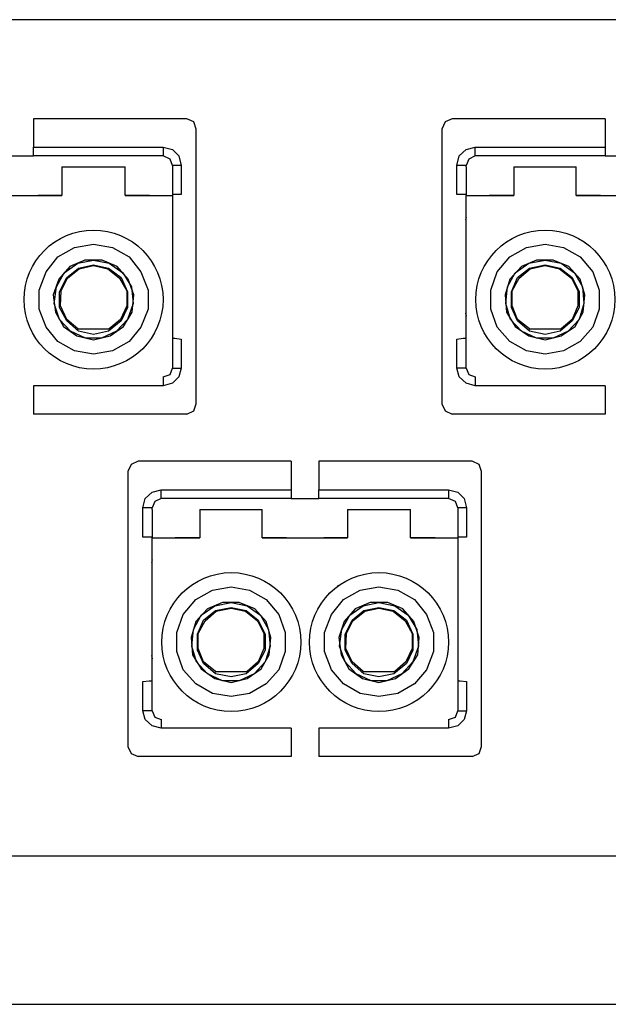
# Model space of a CAD drawing. Header units: millimetres. Extents: x 83969 to 163860, y -22594 to 4849.
# Tile 102 of 115: x 163516 to 163517.44, y -21346.69 to -21344.28. Entities that reach past the tile are written whole.
import ezdxf

# ---------------------------------------------------------------- set-up
doc = ezdxf.new("R2010")
doc.units = ezdxf.units.MM
doc.layers.get('0').update_dxf_attribs({"color": 251, "lineweight": 0})
doc.layers.add('! PT Opisy Legenda 2', color=7, linetype='Continuous')

# ---------------------------------------------------------------- blocks, each defined once
blk = doc.blocks.new('Panel QuickNet na 4 sloty_1U')
at = {"color": 0}
for p, q in [((24.06206222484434, 3.833134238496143), (14.26704303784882, 3.833134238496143)), ((24.06206222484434, 0.5773510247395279), (14.26704303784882, 0.5773510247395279)), ((2.222499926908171, 1.631873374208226e-07), (46.67249992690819, 1.631873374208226e-07))]:
    blk.add_line(p, q, dxfattribs=at)
blk = doc.blocks.new('FAP - 6xLC_poziom')
at = {"color": 0}
for p, q in [((9.933366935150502, 3.255783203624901), (0.1383477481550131, 3.255783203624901)), ((4.014124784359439, 2.870162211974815), (3.417692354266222, 2.870162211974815)), ((3.417692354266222, 2.870162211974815), (3.417692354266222, 2.75948402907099)), ((4.041794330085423, 2.85786463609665), (4.014124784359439, 2.870162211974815)), ((4.051017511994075, 2.830195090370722), (4.041794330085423, 2.85786463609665)), ((5.019611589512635, 2.85786463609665), (5.007314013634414, 2.830195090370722)), ((5.047281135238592, 2.870162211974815), (5.019611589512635, 2.85786463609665)), ((5.643713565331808, 2.870162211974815), (5.047281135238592, 2.870162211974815)), ((5.643713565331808, 2.870162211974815), (5.643713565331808, 2.75948402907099)), ((4.051017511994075, 1.76030598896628), (4.051017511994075, 2.830195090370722)), ((3.310088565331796, 2.725665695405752), (3.417692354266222, 2.725665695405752)), ((3.417692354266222, 2.75948402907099), (3.921892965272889, 2.75948402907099)), ((3.417692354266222, 2.734888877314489), (3.417692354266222, 2.75948402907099)), ((3.417692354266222, 2.725665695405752), (3.417692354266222, 2.734888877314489)), ((3.921892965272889, 2.725665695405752), (3.417692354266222, 2.725665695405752)), ((3.921892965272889, 2.75948402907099), (3.921892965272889, 2.734888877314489)), ((3.921892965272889, 2.75948402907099), (3.958785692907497, 2.750260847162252)), ((3.921892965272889, 2.734888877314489), (3.921892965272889, 2.725665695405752)), ((3.949562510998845, 2.713368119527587), (3.921892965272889, 2.725665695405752)), ((3.958785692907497, 2.750260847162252), (3.983380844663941, 2.725665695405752)), ((3.983380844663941, 2.725665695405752), (3.992604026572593, 2.6887729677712)), ((5.065727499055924, 2.6887729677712), (5.074950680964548, 2.725665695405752)), ((5.074950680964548, 2.725665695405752), (5.102620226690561, 2.750260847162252)), ((5.102620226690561, 2.750260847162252), (5.1364385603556, 2.75948402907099)), ((5.1364385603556, 2.725665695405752), (5.111843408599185, 2.713368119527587)), ((5.1364385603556, 2.75948402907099), (5.643713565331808, 2.75948402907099)), ((5.1364385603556, 2.734888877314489), (5.1364385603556, 2.75948402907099)), ((5.1364385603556, 2.725665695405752), (5.1364385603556, 2.734888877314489)), ((5.643713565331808, 2.725665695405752), (5.1364385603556, 2.725665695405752)), ((5.643713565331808, 2.75948402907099), (5.643713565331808, 2.734888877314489)), ((5.643713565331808, 2.734888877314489), (5.643713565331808, 2.725665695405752)), ((5.643713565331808, 2.725665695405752), (5.751317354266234, 2.725665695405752)), ((3.958785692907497, 2.6887729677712), (3.949562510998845, 2.713368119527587)), ((3.958785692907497, 2.6887729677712), (3.958785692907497, 2.682624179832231)), ((3.968008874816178, 2.6887729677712), (3.958785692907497, 2.6887729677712)), ((3.992604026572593, 2.6887729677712), (3.968008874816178, 2.6887729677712)), ((3.992604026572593, 2.6887729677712), (3.992604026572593, 2.575020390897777)), ((5.065727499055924, 2.575020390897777), (5.065727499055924, 2.6887729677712)), ((5.09032265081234, 2.6887729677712), (5.065727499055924, 2.6887729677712)), ((5.102620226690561, 2.6887729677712), (5.09032265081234, 2.6887729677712)), ((5.111843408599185, 2.713368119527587), (5.102620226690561, 2.6887729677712)), ((5.102620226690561, 2.682624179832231), (5.102620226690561, 2.6887729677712)), ((3.528370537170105, 2.682624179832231), (3.528370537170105, 2.571945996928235)), ((3.528370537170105, 2.682624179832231), (3.774322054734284, 2.682624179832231)), ((3.774322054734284, 2.571945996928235), (3.774322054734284, 2.682624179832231)), ((3.958785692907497, 2.682624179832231), (3.958785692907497, 2.571945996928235)), ((5.102620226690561, 2.682624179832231), (5.102620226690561, 2.571945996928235)), ((5.287083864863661, 2.682624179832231), (5.287083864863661, 2.571945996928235)), ((5.287083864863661, 2.682624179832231), (5.529960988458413, 2.682624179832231)), ((5.529960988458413, 2.571945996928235), (5.529960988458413, 2.682624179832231)), ((3.196335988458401, 2.571945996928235), (3.528370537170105, 2.571945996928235)), ((3.528370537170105, 2.571945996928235), (3.436138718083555, 2.571945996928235)), ((3.869628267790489, 2.571945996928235), (3.774322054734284, 2.571945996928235)), ((3.774322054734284, 2.571945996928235), (3.958785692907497, 2.571945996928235)), ((3.968008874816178, 2.575020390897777), (3.958785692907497, 2.575020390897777)), ((3.958785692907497, 2.571945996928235), (3.958785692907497, 2.498160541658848)), ((3.992604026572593, 2.575020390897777), (3.968008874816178, 2.575020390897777)), ((5.09032265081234, 2.575020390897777), (5.065727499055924, 2.575020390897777)), ((5.102620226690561, 2.575020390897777), (5.09032265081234, 2.575020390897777)), ((5.102620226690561, 2.571945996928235), (5.287083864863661, 2.571945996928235)), ((5.102620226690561, 2.498160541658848), (5.102620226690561, 2.571945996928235)), ((5.287083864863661, 2.571945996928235), (5.19177765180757, 2.571945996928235)), ((5.625267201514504, 2.571945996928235), (5.529960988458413, 2.571945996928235)), ((5.529960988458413, 2.571945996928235), (5.861995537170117, 2.571945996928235)), ((3.958785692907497, 2.498160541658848), (3.958785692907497, 2.44589584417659)), ((5.102620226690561, 2.44589584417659), (5.102620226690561, 2.498160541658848)), ((5.102620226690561, 2.485862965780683), (5.099545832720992, 2.476639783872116)), ((3.958785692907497, 2.44589584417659), (3.958785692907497, 2.421300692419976)), ((3.958785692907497, 2.421300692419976), (3.958785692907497, 1.910951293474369)), ((5.102620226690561, 2.421300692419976), (5.102620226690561, 2.44589584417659)), ((5.102620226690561, 1.910951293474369), (5.102620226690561, 2.421300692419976)), ((3.491477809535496, 2.387482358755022), (3.491477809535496, 2.384407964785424)), ((3.577560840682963, 2.369035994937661), (3.651346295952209, 2.381333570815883)), ((3.651346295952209, 2.381333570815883), (3.725131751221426, 2.369035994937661)), ((5.336274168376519, 2.369035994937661), (5.41005962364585, 2.381333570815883)), ((5.41005962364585, 2.381333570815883), (5.480770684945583, 2.369035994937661)), ((5.566853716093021, 2.384407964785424), (5.566853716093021, 2.387482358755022)), ((3.51299856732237, 2.332143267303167), (3.577560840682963, 2.369035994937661)), ((3.725131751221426, 2.369035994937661), (3.789694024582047, 2.332143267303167)), ((5.271711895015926, 2.332143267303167), (5.336274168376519, 2.369035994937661)), ((5.480770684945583, 2.369035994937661), (5.545332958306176, 2.332143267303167)), ((3.466882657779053, 2.273729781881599), (3.51299856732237, 2.332143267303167)), ((3.537593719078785, 2.270655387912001), (3.589858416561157, 2.307548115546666)), ((3.617527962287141, 2.319845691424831), (3.559114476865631, 2.295250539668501)), ((3.589858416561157, 2.307548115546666), (3.651346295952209, 2.319845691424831)), ((3.592932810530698, 2.289101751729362), (3.651346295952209, 2.301399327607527)), ((3.685164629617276, 2.319845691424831), (3.617527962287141, 2.319845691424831)), ((3.651346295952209, 2.319845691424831), (3.712834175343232, 2.307548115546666)), ((3.651346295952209, 2.301399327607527), (3.709759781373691, 2.289101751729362)), ((3.743578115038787, 2.295250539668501), (3.685164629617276, 2.319845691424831)), ((3.712834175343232, 2.307548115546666), (3.765098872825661, 2.270655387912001)), ((3.789694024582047, 2.332143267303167), (3.835809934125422, 2.273729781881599)), ((5.222521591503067, 2.273729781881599), (5.271711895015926, 2.332143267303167)), ((5.2932326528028, 2.270655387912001), (5.345497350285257, 2.307548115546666)), ((5.376241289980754, 2.319845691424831), (5.317827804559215, 2.295250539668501)), ((5.345497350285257, 2.307548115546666), (5.41005962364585, 2.319845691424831)), ((5.348571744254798, 2.289101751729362), (5.41005962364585, 2.301399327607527)), ((5.440803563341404, 2.319845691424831), (5.376241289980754, 2.319845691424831)), ((5.41005962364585, 2.319845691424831), (5.471547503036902, 2.307548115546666)), ((5.41005962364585, 2.301399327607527), (5.468473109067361, 2.289101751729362)), ((5.502291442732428, 2.295250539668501), (5.440803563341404, 2.319845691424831)), ((5.471547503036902, 2.307548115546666), (5.523812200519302, 2.270655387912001)), ((5.545332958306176, 2.332143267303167), (5.594523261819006, 2.273729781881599)), ((3.439213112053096, 2.203018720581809), (3.466882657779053, 2.273729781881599)), ((3.506849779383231, 2.215316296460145), (3.537593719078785, 2.270655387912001)), ((3.559114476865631, 2.295250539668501), (3.516072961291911, 2.246060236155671)), ((3.546816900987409, 2.252209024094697), (3.592932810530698, 2.289101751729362)), ((3.549891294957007, 2.249134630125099), (3.596007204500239, 2.286027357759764)), ((3.596007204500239, 2.286027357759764), (3.651346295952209, 2.298324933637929)), ((3.651346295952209, 2.298324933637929), (3.70668538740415, 2.286027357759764)), ((3.70668538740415, 2.286027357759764), (3.752801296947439, 2.249134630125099)), ((3.709759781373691, 2.289101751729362), (3.758950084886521, 2.252209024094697)), ((3.78661963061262, 2.246060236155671), (3.743578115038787, 2.295250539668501)), ((3.765098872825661, 2.270655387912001), (3.798917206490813, 2.215316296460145)), ((3.835809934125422, 2.273729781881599), (3.863479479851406, 2.203018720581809)), ((5.197926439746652, 2.203018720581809), (5.222521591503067, 2.273729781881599)), ((5.262488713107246, 2.215316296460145), (5.2932326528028, 2.270655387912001)), ((5.317827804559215, 2.295250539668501), (5.271711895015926, 2.246060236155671)), ((5.302455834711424, 2.252209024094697), (5.348571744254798, 2.289101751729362)), ((5.308604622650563, 2.249134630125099), (5.351646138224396, 2.286027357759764)), ((5.351646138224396, 2.286027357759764), (5.41005962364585, 2.298324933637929)), ((5.41005962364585, 2.298324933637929), (5.465398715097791, 2.286027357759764)), ((5.465398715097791, 2.286027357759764), (5.51151462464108, 2.249134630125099)), ((5.468473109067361, 2.289101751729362), (5.514589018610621, 2.252209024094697)), ((5.545332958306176, 2.246060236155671), (5.502291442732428, 2.295250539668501)), ((5.523812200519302, 2.270655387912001), (5.5545561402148, 2.215316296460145)), ((5.594523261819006, 2.273729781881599), (5.619118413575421, 2.203018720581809)), ((3.516072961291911, 2.246060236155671), (3.494552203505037, 2.184572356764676)), ((3.519147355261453, 2.196869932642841), (3.546816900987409, 2.252209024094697)), ((3.525296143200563, 2.199944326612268), (3.549891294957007, 2.249134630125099)), ((3.752801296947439, 2.249134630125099), (3.780470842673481, 2.199944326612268)), ((3.758950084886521, 2.252209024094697), (3.783545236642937, 2.196869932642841)), ((3.808140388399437, 2.184572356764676), (3.78661963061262, 2.246060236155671)), ((5.271711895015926, 2.246060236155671), (5.253265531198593, 2.184572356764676)), ((5.277860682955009, 2.196869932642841), (5.302455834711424, 2.252209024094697)), ((5.280935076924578, 2.199944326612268), (5.308604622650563, 2.249134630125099)), ((5.51151462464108, 2.249134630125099), (5.536109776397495, 2.199944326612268)), ((5.514589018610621, 2.252209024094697), (5.542258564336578, 2.196869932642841)), ((5.563779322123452, 2.184572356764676), (5.545332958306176, 2.246060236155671)), ((3.439213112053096, 2.129233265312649), (3.439213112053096, 2.203018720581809)), ((3.497626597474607, 2.150754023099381), (3.506849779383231, 2.215316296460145)), ((3.519147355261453, 2.135382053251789), (3.519147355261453, 2.196869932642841)), ((3.522221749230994, 2.141530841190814), (3.525296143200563, 2.199944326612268)), ((3.780470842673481, 2.199944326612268), (3.780470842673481, 2.141530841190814)), ((3.783545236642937, 2.196869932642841), (3.783545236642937, 2.135382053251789)), ((3.798917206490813, 2.215316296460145), (3.805065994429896, 2.150754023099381)), ((3.863479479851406, 2.203018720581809), (3.863479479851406, 2.129233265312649)), ((5.197926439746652, 2.129233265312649), (5.197926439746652, 2.203018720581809)), ((5.256339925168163, 2.150754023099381), (5.262488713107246, 2.215316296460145)), ((5.277860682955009, 2.135382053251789), (5.277860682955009, 2.196869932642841)), ((5.280935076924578, 2.141530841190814), (5.280935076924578, 2.199944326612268)), ((5.536109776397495, 2.199944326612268), (5.536109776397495, 2.141530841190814)), ((5.542258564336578, 2.196869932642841), (5.542258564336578, 2.135382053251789)), ((5.5545561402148, 2.215316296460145), (5.56070492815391, 2.150754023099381)), ((5.619118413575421, 2.203018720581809), (5.619118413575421, 2.129233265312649)), ((3.494552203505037, 2.184572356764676), (3.503775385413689, 2.116935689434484)), ((3.519147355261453, 2.089266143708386), (3.497626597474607, 2.150754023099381)), ((3.805065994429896, 2.150754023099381), (3.783545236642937, 2.089266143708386)), ((3.801991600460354, 2.116935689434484), (3.808140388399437, 2.184572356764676)), ((5.253265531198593, 2.184572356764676), (5.259414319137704, 2.116935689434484)), ((5.274786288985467, 2.089266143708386), (5.256339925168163, 2.150754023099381)), ((5.56070492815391, 2.150754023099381), (5.542258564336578, 2.089266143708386)), ((5.557630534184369, 2.116935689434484), (5.563779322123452, 2.184572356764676)), ((3.466882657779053, 2.05852220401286), (3.439213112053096, 2.129233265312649)), ((3.503775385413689, 2.116935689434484), (3.534519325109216, 2.061596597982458)), ((3.546816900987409, 2.083117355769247), (3.519147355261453, 2.135382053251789)), ((3.546816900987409, 2.089266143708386), (3.522221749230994, 2.141530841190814)), ((3.780470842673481, 2.141530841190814), (3.75587569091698, 2.089266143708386)), ((3.783545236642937, 2.135382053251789), (3.758950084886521, 2.083117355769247)), ((3.768173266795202, 2.061596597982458), (3.801991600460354, 2.116935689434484)), ((3.863479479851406, 2.129233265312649), (3.835809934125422, 2.05852220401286)), ((5.099545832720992, 2.113861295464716), (5.102620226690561, 2.101563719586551)), ((5.222521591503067, 2.05852220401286), (5.197926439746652, 2.129233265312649)), ((5.259414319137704, 2.116935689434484), (5.2932326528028, 2.061596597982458)), ((5.302455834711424, 2.083117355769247), (5.277860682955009, 2.135382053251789)), ((5.302455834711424, 2.089266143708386), (5.280935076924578, 2.141530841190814)), ((5.536109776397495, 2.141530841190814), (5.514589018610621, 2.089266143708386)), ((5.542258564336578, 2.135382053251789), (5.514589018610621, 2.083117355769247)), ((5.526886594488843, 2.061596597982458), (5.557630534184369, 2.116935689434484)), ((5.619118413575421, 2.129233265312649), (5.594523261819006, 2.05852220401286)), ((3.5621888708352, 2.043150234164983), (3.519147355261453, 2.089266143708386)), ((3.589858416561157, 2.052373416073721), (3.546816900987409, 2.089266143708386)), ((3.592932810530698, 2.043150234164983), (3.546816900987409, 2.083117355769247)), ((3.758950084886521, 2.083117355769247), (3.709759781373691, 2.043150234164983)), ((3.75587569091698, 2.089266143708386), (3.712834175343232, 2.052373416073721)), ((3.783545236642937, 2.089266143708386), (3.740503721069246, 2.043150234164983)), ((5.317827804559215, 2.043150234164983), (5.274786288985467, 2.089266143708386)), ((5.348571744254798, 2.052373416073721), (5.302455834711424, 2.089266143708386)), ((5.348571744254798, 2.043150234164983), (5.302455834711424, 2.083117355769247)), ((5.514589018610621, 2.083117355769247), (5.468473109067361, 2.043150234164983)), ((5.514589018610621, 2.089266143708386), (5.471547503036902, 2.052373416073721)), ((5.542258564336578, 2.089266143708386), (5.499217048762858, 2.043150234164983)), ((3.51299856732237, 2.00318311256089), (3.466882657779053, 2.05852220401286)), ((3.534519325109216, 2.061596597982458), (3.586784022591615, 2.024703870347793)), ((3.620602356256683, 2.015480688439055), (3.5621888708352, 2.043150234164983)), ((3.589858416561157, 2.052373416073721), (3.712834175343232, 2.052373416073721)), ((3.589858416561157, 2.046224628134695), (3.589858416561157, 2.052373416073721)), ((3.651346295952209, 2.030852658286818), (3.592932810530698, 2.043150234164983)), ((3.709759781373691, 2.043150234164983), (3.651346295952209, 2.030852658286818)), ((3.740503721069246, 2.043150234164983), (3.682090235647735, 2.015480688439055)), ((3.715908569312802, 2.024703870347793), (3.768173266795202, 2.061596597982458)), ((3.835809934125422, 2.05852220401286), (3.789694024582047, 2.00318311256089)), ((5.271711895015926, 2.00318311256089), (5.222521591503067, 2.05852220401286)), ((5.2932326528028, 2.061596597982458), (5.345497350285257, 2.024703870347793)), ((5.376241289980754, 2.015480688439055), (5.317827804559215, 2.043150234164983)), ((5.345497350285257, 2.046224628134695), (5.348571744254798, 2.052373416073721)), ((5.348571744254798, 2.052373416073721), (5.471547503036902, 2.052373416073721)), ((5.41005962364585, 2.030852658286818), (5.348571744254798, 2.043150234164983)), ((5.468473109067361, 2.043150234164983), (5.41005962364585, 2.030852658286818)), ((5.499217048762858, 2.043150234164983), (5.440803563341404, 2.015480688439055)), ((5.471547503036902, 2.024703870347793), (5.526886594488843, 2.061596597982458)), ((5.594523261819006, 2.05852220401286), (5.545332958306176, 2.00318311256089)), ((3.577560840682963, 1.966290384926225), (3.51299856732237, 2.00318311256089)), ((3.586784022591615, 2.024703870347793), (3.651346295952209, 2.00933190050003)), ((3.682090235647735, 2.015480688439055), (3.620602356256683, 2.015480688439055)), ((3.651346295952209, 2.00933190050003), (3.715908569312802, 2.024703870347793)), ((3.789694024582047, 2.00318311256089), (3.725131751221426, 1.966290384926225)), ((3.958785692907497, 2.015480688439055), (3.968008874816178, 2.015480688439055)), ((3.968008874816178, 2.015480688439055), (3.992604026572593, 2.012406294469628)), ((3.992604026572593, 2.012406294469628), (3.992604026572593, 1.898653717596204)), ((5.065727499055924, 2.012406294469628), (5.09032265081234, 2.015480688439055)), ((5.065727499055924, 1.898653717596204), (5.065727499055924, 2.012406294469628)), ((5.09032265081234, 2.015480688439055), (5.102620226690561, 2.015480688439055)), ((5.336274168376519, 1.966290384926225), (5.271711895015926, 2.00318311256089)), ((5.345497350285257, 2.024703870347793), (5.41005962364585, 2.00933190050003)), ((5.440803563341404, 2.015480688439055), (5.376241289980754, 2.015480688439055)), ((5.41005962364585, 2.00933190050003), (5.471547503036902, 2.024703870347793)), ((5.545332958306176, 2.00318311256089), (5.480770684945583, 1.966290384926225)), ((3.651346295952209, 1.95399280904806), (3.577560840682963, 1.966290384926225)), ((3.725131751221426, 1.966290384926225), (3.651346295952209, 1.95399280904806)), ((5.41005962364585, 1.95399280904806), (5.336274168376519, 1.966290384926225)), ((5.480770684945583, 1.966290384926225), (5.41005962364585, 1.95399280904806)), ((3.949562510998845, 1.874058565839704), (3.958785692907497, 1.898653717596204)), ((3.958785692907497, 1.910951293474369), (3.958785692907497, 1.898653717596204)), ((3.958785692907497, 1.898653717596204), (3.968008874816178, 1.898653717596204)), ((3.968008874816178, 1.898653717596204), (3.992604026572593, 1.898653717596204)), ((3.992604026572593, 1.898653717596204), (3.983380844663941, 1.86483538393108)), ((5.09032265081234, 1.898653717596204), (5.065727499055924, 1.898653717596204)), ((5.074950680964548, 1.86483538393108), (5.065727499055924, 1.898653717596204)), ((5.102620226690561, 1.898653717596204), (5.09032265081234, 1.898653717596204)), ((5.102620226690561, 1.898653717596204), (5.102620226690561, 1.910951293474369)), ((5.102620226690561, 1.898653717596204), (5.111843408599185, 1.874058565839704)), ((3.921892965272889, 1.86483538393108), (3.949562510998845, 1.874058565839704)), ((3.921892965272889, 1.86483538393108), (3.921892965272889, 1.855612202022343)), ((3.921892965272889, 1.855612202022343), (3.921892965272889, 1.831017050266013)), ((3.958785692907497, 1.840240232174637), (3.921892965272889, 1.831017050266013)), ((3.983380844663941, 1.86483538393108), (3.958785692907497, 1.840240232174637)), ((5.102620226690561, 1.840240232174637), (5.074950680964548, 1.86483538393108)), ((5.1364385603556, 1.831017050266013), (5.102620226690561, 1.840240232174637)), ((5.111843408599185, 1.874058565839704), (5.1364385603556, 1.86483538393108)), ((5.1364385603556, 1.86483538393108), (5.1364385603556, 1.855612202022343)), ((5.1364385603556, 1.855612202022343), (5.1364385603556, 1.831017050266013)), ((3.921892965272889, 1.831017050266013), (3.417692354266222, 1.831017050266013)), ((3.417692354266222, 1.831017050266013), (3.417692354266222, 1.720338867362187)), ((5.643713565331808, 1.831017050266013), (5.1364385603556, 1.831017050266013)), ((5.643713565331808, 1.831017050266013), (5.643713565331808, 1.720338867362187)), ((4.014124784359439, 1.720338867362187), (4.041794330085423, 1.732636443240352)), ((4.041794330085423, 1.732636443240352), (4.051017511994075, 1.76030598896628)), ((5.007314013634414, 1.76030598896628), (5.019611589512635, 1.732636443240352)), ((5.019611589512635, 1.732636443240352), (5.047281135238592, 1.720338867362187)), ((4.014124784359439, 1.720338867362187), (3.417692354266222, 1.720338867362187)), ((5.643713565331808, 1.720338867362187), (5.047281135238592, 1.720338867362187)), ((3.824906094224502, 1.536662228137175), (3.797236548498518, 1.52436465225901)), ((4.421338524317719, 1.536662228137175), (3.824906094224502, 1.536662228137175)), ((4.421338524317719, 1.536662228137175), (4.421338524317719, 1.425984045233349)), ((5.125374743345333, 1.536662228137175), (4.528942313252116, 1.536662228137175)), ((4.528942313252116, 1.536662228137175), (4.528942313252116, 1.425984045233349)), ((5.153044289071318, 1.52436465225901), (5.125374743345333, 1.536662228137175)), ((3.797236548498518, 1.52436465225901), (3.784938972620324, 1.496695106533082)), ((5.162267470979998, 1.496695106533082), (5.153044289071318, 1.52436465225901)), ((5.162267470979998, 0.4268060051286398), (5.162267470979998, 1.496695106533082)), ((3.880245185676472, 1.416760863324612), (3.914063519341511, 1.425984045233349)), ((3.914063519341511, 1.425984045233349), (4.421338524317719, 1.425984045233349)), ((3.914063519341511, 1.401388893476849), (3.914063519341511, 1.425984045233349)), ((4.421338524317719, 1.425984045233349), (4.421338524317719, 1.401388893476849)), ((4.528942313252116, 1.425984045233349), (5.033142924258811, 1.425984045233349)), ((4.528942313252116, 1.401388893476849), (4.528942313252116, 1.425984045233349)), ((5.033142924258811, 1.425984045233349), (5.033142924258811, 1.401388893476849)), ((5.033142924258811, 1.425984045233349), (5.07003565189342, 1.416760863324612)), ((3.843352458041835, 1.35527298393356), (3.852575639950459, 1.392165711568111)), ((3.852575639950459, 1.392165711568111), (3.880245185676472, 1.416760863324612)), ((3.914063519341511, 1.392165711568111), (3.889468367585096, 1.379868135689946)), ((3.914063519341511, 1.392165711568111), (3.914063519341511, 1.401388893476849)), ((4.421338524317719, 1.392165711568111), (3.914063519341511, 1.392165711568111)), ((4.421338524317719, 1.401388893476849), (4.421338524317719, 1.392165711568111)), ((4.421338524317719, 1.392165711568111), (4.528942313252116, 1.392165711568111)), ((4.528942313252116, 1.392165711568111), (4.528942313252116, 1.401388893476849)), ((5.033142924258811, 1.392165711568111), (4.528942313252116, 1.392165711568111)), ((5.033142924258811, 1.401388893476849), (5.033142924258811, 1.392165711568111)), ((5.060812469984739, 1.379868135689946), (5.033142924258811, 1.392165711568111)), ((5.07003565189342, 1.416760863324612), (5.094630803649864, 1.392165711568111)), ((5.094630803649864, 1.392165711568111), (5.103853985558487, 1.35527298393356)), ((3.843352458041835, 1.241520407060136), (3.843352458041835, 1.35527298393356)), ((3.86794760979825, 1.35527298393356), (3.843352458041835, 1.35527298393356)), ((3.880245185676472, 1.35527298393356), (3.86794760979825, 1.35527298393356)), ((3.889468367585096, 1.379868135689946), (3.880245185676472, 1.35527298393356)), ((3.880245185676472, 1.349124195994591), (3.880245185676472, 1.35527298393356)), ((3.880245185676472, 1.349124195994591), (3.880245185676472, 1.238446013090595)), ((4.064708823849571, 1.349124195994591), (4.064708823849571, 1.238446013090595)), ((4.064708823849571, 1.349124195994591), (4.307585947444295, 1.349124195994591)), ((4.307585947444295, 1.238446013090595), (4.307585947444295, 1.349124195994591)), ((4.639620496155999, 1.349124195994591), (4.639620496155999, 1.238446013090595)), ((4.639620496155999, 1.349124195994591), (4.885572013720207, 1.349124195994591)), ((4.885572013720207, 1.238446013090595), (4.885572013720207, 1.349124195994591)), ((5.07003565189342, 1.35527298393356), (5.060812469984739, 1.379868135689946)), ((5.07003565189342, 1.35527298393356), (5.07003565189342, 1.349124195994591)), ((5.079258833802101, 1.35527298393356), (5.07003565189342, 1.35527298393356)), ((5.07003565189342, 1.349124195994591), (5.07003565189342, 1.238446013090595)), ((5.103853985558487, 1.35527298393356), (5.079258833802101, 1.35527298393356)), ((5.103853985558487, 1.35527298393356), (5.103853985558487, 1.241520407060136)), ((3.86794760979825, 1.241520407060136), (3.843352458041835, 1.241520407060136)), ((3.880245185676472, 1.241520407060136), (3.86794760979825, 1.241520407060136)), ((3.880245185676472, 1.238446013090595), (4.064708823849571, 1.238446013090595)), ((3.880245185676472, 1.164660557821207), (3.880245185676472, 1.238446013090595)), ((4.064708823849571, 1.238446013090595), (3.96940261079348, 1.238446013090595)), ((4.402892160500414, 1.238446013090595), (4.307585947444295, 1.238446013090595)), ((4.307585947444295, 1.238446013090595), (4.639620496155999, 1.238446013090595)), ((4.639620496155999, 1.238446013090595), (4.547388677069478, 1.238446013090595)), ((4.980878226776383, 1.238446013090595), (4.885572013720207, 1.238446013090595)), ((4.885572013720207, 1.238446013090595), (5.07003565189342, 1.238446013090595)), ((5.079258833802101, 1.241520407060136), (5.07003565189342, 1.241520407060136)), ((5.07003565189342, 1.238446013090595), (5.07003565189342, 1.164660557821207)), ((5.103853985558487, 1.241520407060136), (5.079258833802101, 1.241520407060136)), ((3.880245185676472, 1.152362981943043), (3.877170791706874, 1.143139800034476)), ((3.880245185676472, 1.11239586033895), (3.880245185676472, 1.164660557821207)), ((5.07003565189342, 1.164660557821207), (5.07003565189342, 1.11239586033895)), ((3.880245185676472, 1.087800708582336), (3.880245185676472, 1.11239586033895)), ((5.07003565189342, 1.11239586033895), (5.07003565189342, 1.087800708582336)), ((3.880245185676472, 0.5774513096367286), (3.880245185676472, 1.087800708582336)), ((5.07003565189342, 1.087800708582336), (5.07003565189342, 0.5774513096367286)), ((4.049336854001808, 0.9986432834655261), (4.113899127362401, 1.035536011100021)), ((4.113899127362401, 1.035536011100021), (4.187684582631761, 1.047833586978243)), ((4.187684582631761, 1.047833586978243), (4.258395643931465, 1.035536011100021)), ((4.258395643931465, 1.035536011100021), (4.322957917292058, 0.9986432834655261)), ((4.344478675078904, 1.050907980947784), (4.344478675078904, 1.053982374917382)), ((4.60272776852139, 1.053982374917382), (4.60272776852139, 1.050907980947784)), ((4.624248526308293, 0.9986432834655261), (4.688810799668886, 1.035536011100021)), ((4.688810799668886, 1.035536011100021), (4.762596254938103, 1.047833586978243)), ((4.762596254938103, 1.047833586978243), (4.83638171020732, 1.035536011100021)), ((4.83638171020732, 1.035536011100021), (4.90094398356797, 0.9986432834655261)), ((4.000146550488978, 0.9402297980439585), (4.049336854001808, 0.9986432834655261)), ((4.322957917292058, 0.9986432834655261), (4.372148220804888, 0.9402297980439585)), ((4.578132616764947, 0.9402297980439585), (4.624248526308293, 0.9986432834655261)), ((4.90094398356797, 0.9986432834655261), (4.947059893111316, 0.9402297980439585)), ((4.095452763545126, 0.9617505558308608), (4.049336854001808, 0.9125602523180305)), ((4.070857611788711, 0.9371554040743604), (4.123122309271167, 0.9740481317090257)), ((4.153866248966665, 0.9863457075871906), (4.095452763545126, 0.9617505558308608)), ((4.123122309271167, 0.9740481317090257), (4.187684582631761, 0.9863457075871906)), ((4.126196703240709, 0.9556017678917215), (4.187684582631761, 0.9678993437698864)), ((4.129271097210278, 0.9525273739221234), (4.187684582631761, 0.9648249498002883)), ((4.218428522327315, 0.9863457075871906), (4.153866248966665, 0.9863457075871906)), ((4.187684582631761, 0.9863457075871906), (4.249172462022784, 0.9740481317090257)), ((4.187684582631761, 0.9678993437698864), (4.246098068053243, 0.9556017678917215)), ((4.187684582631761, 0.9648249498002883), (4.243023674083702, 0.9525273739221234)), ((4.27991640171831, 0.9617505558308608), (4.218428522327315, 0.9863457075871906)), ((4.249172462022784, 0.9740481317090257), (4.301437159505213, 0.9371554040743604)), ((4.322957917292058, 0.9125602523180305), (4.27991640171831, 0.9617505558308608)), ((4.670364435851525, 0.9617505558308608), (4.627322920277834, 0.9125602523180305)), ((4.648843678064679, 0.9371554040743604), (4.701108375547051, 0.9740481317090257)), ((4.728777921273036, 0.9863457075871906), (4.670364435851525, 0.9617505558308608)), ((4.701108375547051, 0.9740481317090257), (4.762596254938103, 0.9863457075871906)), ((4.704182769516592, 0.9556017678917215), (4.762596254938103, 0.9678993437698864)), ((4.707257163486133, 0.9525273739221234), (4.762596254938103, 0.9648249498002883)), ((4.79641458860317, 0.9863457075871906), (4.728777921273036, 0.9863457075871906)), ((4.762596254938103, 0.9863457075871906), (4.824084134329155, 0.9740481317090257)), ((4.762596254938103, 0.9678993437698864), (4.821009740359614, 0.9556017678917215)), ((4.762596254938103, 0.9648249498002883), (4.817935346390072, 0.9525273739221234)), ((4.854828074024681, 0.9617505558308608), (4.79641458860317, 0.9863457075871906)), ((4.824084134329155, 0.9740481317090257), (4.876348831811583, 0.9371554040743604)), ((4.897869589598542, 0.9125602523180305), (4.854828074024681, 0.9617505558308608)), ((3.975551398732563, 0.869518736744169), (4.000146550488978, 0.9402297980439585)), ((4.040113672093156, 0.8818163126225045), (4.070857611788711, 0.9371554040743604)), ((4.080080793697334, 0.9187090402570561), (4.126196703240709, 0.9556017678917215)), ((4.086229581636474, 0.915634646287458), (4.129271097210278, 0.9525273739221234)), ((4.243023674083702, 0.9525273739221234), (4.289139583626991, 0.915634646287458)), ((4.246098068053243, 0.9556017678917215), (4.292213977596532, 0.9187090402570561)), ((4.301437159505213, 0.9371554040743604), (4.332181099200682, 0.8818163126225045)), ((4.372148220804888, 0.9402297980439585), (4.396743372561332, 0.869518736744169)), ((4.550463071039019, 0.869518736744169), (4.578132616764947, 0.9402297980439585)), ((4.618099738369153, 0.8818163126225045), (4.648843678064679, 0.9371554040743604)), ((4.658066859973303, 0.9187090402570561), (4.704182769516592, 0.9556017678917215)), ((4.661141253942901, 0.915634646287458), (4.707257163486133, 0.9525273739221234)), ((4.817935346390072, 0.9525273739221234), (4.864051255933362, 0.915634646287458)), ((4.821009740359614, 0.9556017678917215), (4.870200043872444, 0.9187090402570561)), ((4.876348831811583, 0.9371554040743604), (4.910167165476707, 0.8818163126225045)), ((4.947059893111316, 0.9402297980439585), (4.974729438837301, 0.869518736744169)), ((4.049336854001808, 0.9125602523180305), (4.030890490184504, 0.8510723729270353)), ((4.033964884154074, 0.8172540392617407), (4.040113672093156, 0.8818163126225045)), ((4.055485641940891, 0.8633699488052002), (4.080080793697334, 0.9187090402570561)), ((4.058560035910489, 0.8664443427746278), (4.086229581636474, 0.915634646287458)), ((4.289139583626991, 0.915634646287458), (4.313734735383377, 0.8664443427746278)), ((4.292213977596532, 0.9187090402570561), (4.31988352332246, 0.8633699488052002)), ((4.341404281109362, 0.8510723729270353), (4.322957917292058, 0.9125602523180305)), ((4.332181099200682, 0.8818163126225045), (4.338329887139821, 0.8172540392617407)), ((4.627322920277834, 0.9125602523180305), (4.605802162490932, 0.8510723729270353)), ((4.60887655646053, 0.8172540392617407), (4.618099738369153, 0.8818163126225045)), ((4.630397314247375, 0.8633699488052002), (4.658066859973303, 0.9187090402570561)), ((4.636546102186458, 0.8664443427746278), (4.661141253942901, 0.915634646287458)), ((4.864051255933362, 0.915634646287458), (4.891720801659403, 0.8664443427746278)), ((4.870200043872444, 0.9187090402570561), (4.894795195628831, 0.8633699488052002)), ((4.919390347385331, 0.8510723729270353), (4.897869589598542, 0.9125602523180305)), ((4.910167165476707, 0.8818163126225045), (4.91631595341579, 0.8172540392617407)), ((3.975551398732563, 0.7957332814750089), (3.975551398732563, 0.869518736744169)), ((4.030890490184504, 0.8510723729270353), (4.037039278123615, 0.783435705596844)), ((4.055485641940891, 0.8018820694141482), (4.055485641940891, 0.8633699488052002)), ((4.058560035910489, 0.8080308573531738), (4.058560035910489, 0.8664443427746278)), ((4.313734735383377, 0.8664443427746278), (4.313734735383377, 0.8080308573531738)), ((4.31988352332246, 0.8633699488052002), (4.31988352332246, 0.8018820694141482)), ((4.33525549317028, 0.783435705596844), (4.341404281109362, 0.8510723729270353)), ((4.396743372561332, 0.869518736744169), (4.396743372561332, 0.7957332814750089)), ((4.550463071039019, 0.7957332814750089), (4.550463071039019, 0.869518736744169)), ((4.605802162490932, 0.8510723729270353), (4.615025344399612, 0.783435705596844)), ((4.630397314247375, 0.8018820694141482), (4.630397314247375, 0.8633699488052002)), ((4.633471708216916, 0.8080308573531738), (4.636546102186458, 0.8664443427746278)), ((4.891720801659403, 0.8664443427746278), (4.891720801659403, 0.8080308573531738)), ((4.894795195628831, 0.8633699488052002), (4.894795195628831, 0.8018820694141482)), ((4.913241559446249, 0.783435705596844), (4.919390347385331, 0.8510723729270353)), ((4.974729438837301, 0.869518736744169), (4.974729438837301, 0.7957332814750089)), ((4.052411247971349, 0.7557661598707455), (4.033964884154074, 0.8172540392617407)), ((4.080080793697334, 0.7557661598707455), (4.058560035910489, 0.8080308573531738)), ((4.313734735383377, 0.8080308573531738), (4.292213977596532, 0.7557661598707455)), ((4.338329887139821, 0.8172540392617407), (4.31988352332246, 0.7557661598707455)), ((4.630397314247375, 0.7557661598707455), (4.60887655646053, 0.8172540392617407)), ((4.658066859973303, 0.7557661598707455), (4.633471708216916, 0.8080308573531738)), ((4.891720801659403, 0.8080308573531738), (4.867125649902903, 0.7557661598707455)), ((4.91631595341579, 0.8172540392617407), (4.894795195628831, 0.7557661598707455)), ((3.877170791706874, 0.7803613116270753), (3.880245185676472, 0.7680637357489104)), ((4.000146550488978, 0.7250222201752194), (3.975551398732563, 0.7957332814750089)), ((4.037039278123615, 0.783435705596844), (4.070857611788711, 0.7280966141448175)), ((4.080080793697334, 0.7496173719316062), (4.055485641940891, 0.8018820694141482)), ((4.31988352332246, 0.8018820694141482), (4.292213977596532, 0.7496173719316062)), ((4.304511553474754, 0.7280966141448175), (4.33525549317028, 0.783435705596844)), ((4.396743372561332, 0.7957332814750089), (4.372148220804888, 0.7250222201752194)), ((4.578132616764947, 0.7250222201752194), (4.550463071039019, 0.7957332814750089)), ((4.615025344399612, 0.783435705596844), (4.645769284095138, 0.7280966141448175)), ((4.658066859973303, 0.7496173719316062), (4.630397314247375, 0.8018820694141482)), ((4.894795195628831, 0.8018820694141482), (4.870200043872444, 0.7496173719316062)), ((4.879423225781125, 0.7280966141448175), (4.913241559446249, 0.783435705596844)), ((4.974729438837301, 0.7957332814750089), (4.947059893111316, 0.7250222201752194)), ((4.095452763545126, 0.7096502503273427), (4.052411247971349, 0.7557661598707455)), ((4.126196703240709, 0.7188734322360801), (4.080080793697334, 0.7557661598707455)), ((4.126196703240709, 0.7096502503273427), (4.080080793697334, 0.7496173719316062)), ((4.292213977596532, 0.7496173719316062), (4.246098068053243, 0.7096502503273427)), ((4.292213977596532, 0.7557661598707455), (4.249172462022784, 0.7188734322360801)), ((4.31988352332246, 0.7557661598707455), (4.276842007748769, 0.7096502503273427)), ((4.673438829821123, 0.7096502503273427), (4.630397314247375, 0.7557661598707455)), ((4.701108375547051, 0.7188734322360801), (4.658066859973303, 0.7557661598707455)), ((4.704182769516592, 0.7096502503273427), (4.658066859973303, 0.7496173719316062)), ((4.870200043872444, 0.7496173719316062), (4.821009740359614, 0.7096502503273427)), ((4.867125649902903, 0.7557661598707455), (4.824084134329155, 0.7188734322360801)), ((4.894795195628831, 0.7557661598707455), (4.85175368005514, 0.7096502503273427)), ((4.049336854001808, 0.6696831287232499), (4.000146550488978, 0.7250222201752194)), ((4.070857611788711, 0.7280966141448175), (4.123122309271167, 0.6912038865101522)), ((4.153866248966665, 0.6819807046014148), (4.095452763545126, 0.7096502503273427)), ((4.123122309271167, 0.7127246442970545), (4.126196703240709, 0.7188734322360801)), ((4.123122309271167, 0.6912038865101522), (4.187684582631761, 0.6758319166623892)), ((4.126196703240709, 0.7188734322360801), (4.249172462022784, 0.7188734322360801)), ((4.187684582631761, 0.6973526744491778), (4.126196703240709, 0.7096502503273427)), ((4.246098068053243, 0.7096502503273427), (4.187684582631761, 0.6973526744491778)), ((4.187684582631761, 0.6758319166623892), (4.249172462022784, 0.6912038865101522)), ((4.276842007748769, 0.7096502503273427), (4.218428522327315, 0.6819807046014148)), ((4.249172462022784, 0.6912038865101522), (4.304511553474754, 0.7280966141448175)), ((4.372148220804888, 0.7250222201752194), (4.322957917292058, 0.6696831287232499)), ((4.624248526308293, 0.6696831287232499), (4.578132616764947, 0.7250222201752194)), ((4.645769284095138, 0.7280966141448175), (4.69803398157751, 0.6912038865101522)), ((4.731852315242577, 0.6819807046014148), (4.673438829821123, 0.7096502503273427)), ((4.69803398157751, 0.6912038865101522), (4.762596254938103, 0.6758319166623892)), ((4.701108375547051, 0.7188734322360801), (4.824084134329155, 0.7188734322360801)), ((4.701108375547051, 0.7127246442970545), (4.701108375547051, 0.7188734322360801)), ((4.762596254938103, 0.6973526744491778), (4.704182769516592, 0.7096502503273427)), ((4.821009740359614, 0.7096502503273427), (4.762596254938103, 0.6973526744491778)), ((4.762596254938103, 0.6758319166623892), (4.827158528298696, 0.6912038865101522)), ((4.85175368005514, 0.7096502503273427), (4.793340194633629, 0.6819807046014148)), ((4.827158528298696, 0.6912038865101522), (4.879423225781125, 0.7280966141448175)), ((4.947059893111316, 0.7250222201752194), (4.90094398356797, 0.6696831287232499)), ((3.843352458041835, 0.6789063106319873), (3.86794760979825, 0.6819807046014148)), ((3.843352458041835, 0.5651537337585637), (3.843352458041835, 0.6789063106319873)), ((3.86794760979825, 0.6819807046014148), (3.880245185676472, 0.6819807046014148)), ((4.113899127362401, 0.6327904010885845), (4.049336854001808, 0.6696831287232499)), ((4.218428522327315, 0.6819807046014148), (4.153866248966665, 0.6819807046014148)), ((4.322957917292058, 0.6696831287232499), (4.258395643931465, 0.6327904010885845)), ((4.688810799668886, 0.6327904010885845), (4.624248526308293, 0.6696831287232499)), ((4.793340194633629, 0.6819807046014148), (4.731852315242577, 0.6819807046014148)), ((4.90094398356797, 0.6696831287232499), (4.83638171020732, 0.6327904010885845)), ((5.07003565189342, 0.6819807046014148), (5.079258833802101, 0.6819807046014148)), ((5.079258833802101, 0.6819807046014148), (5.103853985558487, 0.6789063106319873)), ((5.103853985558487, 0.6789063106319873), (5.103853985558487, 0.5651537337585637)), ((4.187684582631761, 0.6204928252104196), (4.113899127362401, 0.6327904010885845)), ((4.258395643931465, 0.6327904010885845), (4.187684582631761, 0.6204928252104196)), ((4.762596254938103, 0.6204928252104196), (4.688810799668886, 0.6327904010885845)), ((4.83638171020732, 0.6327904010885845), (4.762596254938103, 0.6204928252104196)), ((3.880245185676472, 0.5651537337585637), (3.880245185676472, 0.5774513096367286)), ((5.07003565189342, 0.5774513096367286), (5.07003565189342, 0.5651537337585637)), ((3.86794760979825, 0.5651537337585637), (3.843352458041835, 0.5651537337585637)), ((3.852575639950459, 0.5313354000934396), (3.843352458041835, 0.5651537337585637)), ((3.880245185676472, 0.5651537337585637), (3.86794760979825, 0.5651537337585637)), ((3.880245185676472, 0.5651537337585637), (3.889468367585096, 0.5405585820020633)), ((3.889468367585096, 0.5405585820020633), (3.914063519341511, 0.5313354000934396)), ((5.033142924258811, 0.5313354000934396), (5.060812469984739, 0.5405585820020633)), ((5.060812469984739, 0.5405585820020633), (5.07003565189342, 0.5651537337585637)), ((5.07003565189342, 0.5651537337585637), (5.079258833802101, 0.5651537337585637)), ((5.079258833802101, 0.5651537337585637), (5.103853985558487, 0.5651537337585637)), ((5.103853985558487, 0.5651537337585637), (5.094630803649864, 0.5313354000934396)), ((3.880245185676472, 0.506740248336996), (3.852575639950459, 0.5313354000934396)), ((3.914063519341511, 0.4975170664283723), (3.880245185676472, 0.506740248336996)), ((3.914063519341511, 0.5313354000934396), (3.914063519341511, 0.5221122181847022)), ((3.914063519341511, 0.5221122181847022), (3.914063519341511, 0.4975170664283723)), ((5.033142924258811, 0.5313354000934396), (5.033142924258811, 0.5221122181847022)), ((5.033142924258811, 0.5221122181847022), (5.033142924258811, 0.4975170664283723)), ((5.07003565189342, 0.506740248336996), (5.033142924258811, 0.4975170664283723)), ((5.094630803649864, 0.5313354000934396), (5.07003565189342, 0.506740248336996)), ((4.421338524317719, 0.4975170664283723), (3.914063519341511, 0.4975170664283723)), ((4.421338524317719, 0.4975170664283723), (4.421338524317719, 0.3868388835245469)), ((5.033142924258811, 0.4975170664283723), (4.528942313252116, 0.4975170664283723)), ((4.528942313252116, 0.4975170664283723), (4.528942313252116, 0.3868388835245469)), ((3.784938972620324, 0.4268060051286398), (3.797236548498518, 0.3991364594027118)), ((5.153044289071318, 0.3991364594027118), (5.162267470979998, 0.4268060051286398)), ((3.797236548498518, 0.3991364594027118), (3.824906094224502, 0.3868388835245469)), ((4.421338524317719, 0.3868388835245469), (3.824906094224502, 0.3868388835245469)), ((5.125374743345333, 0.3868388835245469), (4.528942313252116, 0.3868388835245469)), ((5.125374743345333, 0.3868388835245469), (5.153044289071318, 0.3991364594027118)), ((9.933366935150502, -1.013171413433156e-08), (0.1383477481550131, -1.013171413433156e-08))]:
    blk.add_line(p, q, dxfattribs=at)
for points in [[(5.007314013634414, 2.830195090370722), (5.007314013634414, 1.76030598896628)], [(3.784938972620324, 1.496695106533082), (3.784938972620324, 0.4268060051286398)]]:
    blk.add_lwpolyline(points, dxfattribs=at)
for centre in [(3.651346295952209, 2.166125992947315), (5.41005962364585, 2.166125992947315), (4.187684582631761, 0.8326260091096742), (4.762596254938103, 0.8326260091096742)]:
    blk.add_circle(centre, 0.270546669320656, dxfattribs=at)

msp = doc.modelspace()

# ---------------------------------------------------------------- block references
at = {"layer": '! PT Opisy Legenda 2', "xscale": 0.6288110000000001, "yscale": 0.6288110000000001, "zscale": 0.6288110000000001}
for name, p in [('Panel QuickNet na 4 sloty_1U', (163504.9957275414, -21346.69015012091)), ('FAP - 6xLC_poziom', (163513.8800065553, -21346.32710543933))]:
    msp.add_blockref(name, p, dxfattribs=at)

doc.saveas('drawing.dxf')
